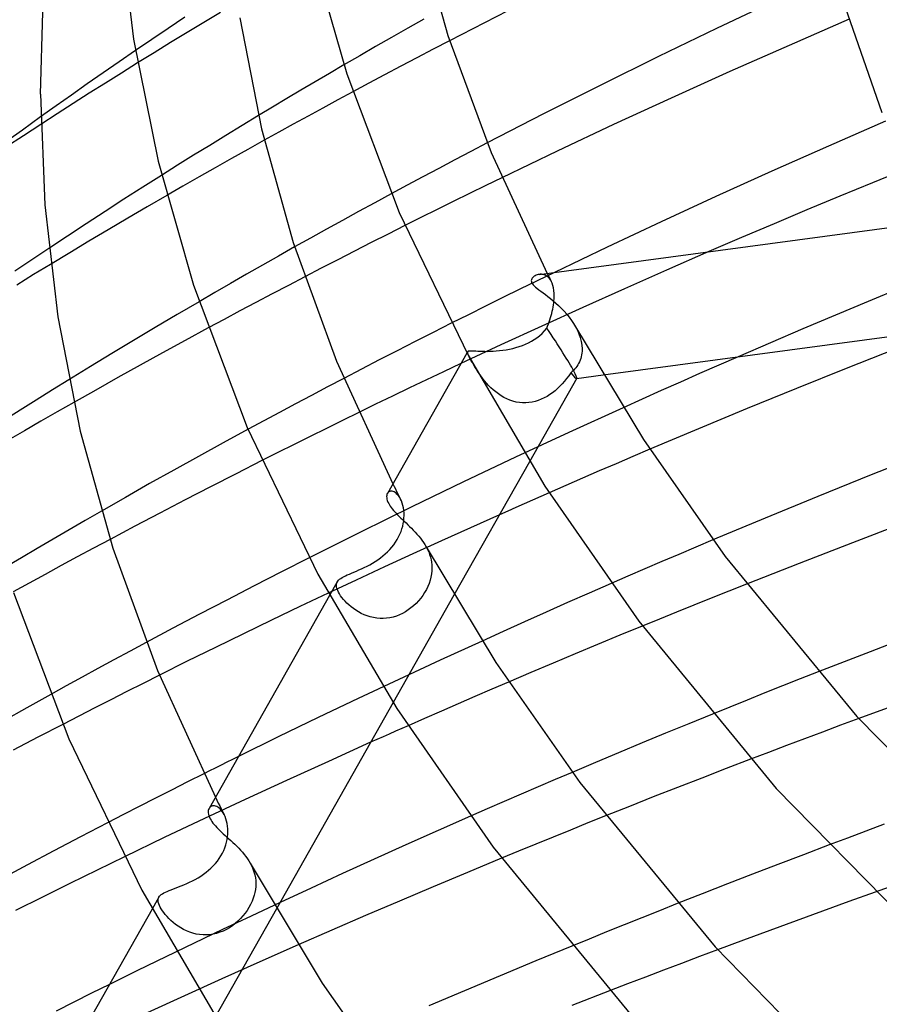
# Model space of a CAD drawing. Header units: millimetres. Extents: x -374 to 374, y -188 to 321.
# Tile 28 of 112: x -219 to -187, y 163 to 199. Entities that reach past the tile are written whole.
import ezdxf

# ---------------------------------------------------------------- set-up
doc = ezdxf.new("R2010")
doc.units = ezdxf.units.MM
doc.layers.add('HIDDEN', color=7, linetype='Continuous')
doc.layers.add('THICK', color=7, linetype='Continuous')

msp = doc.modelspace()

# ---------------------------------------------------------------- linework, layer by layer
at = {"layer": 'HIDDEN'}
for p, q in [((-211.834, 199.609), (-212.453, 199.236)), ((-213.155, 199.425), (-213.768, 199.015)), ((-212.453, 199.236), (-213.07, 198.862)), ((-204.311, 199.354), (-204.907, 199.017)), ((-213.768, 199.015), (-214.377, 198.603)), ((-213.07, 198.862), (-213.683, 198.488)), ((-204.907, 199.017), (-205.501, 198.679)), ((-214.377, 198.603), (-214.981, 198.191)), ((-213.683, 198.488), (-214.295, 198.112)), ((-205.501, 198.679), (-206.093, 198.341)), ((-203.355, 198.557), (-203.961, 198.242)), ((-214.295, 198.112), (-214.903, 197.735)), ((-206.682, 198.001), (-207.269, 197.66)), ((-206.093, 198.341), (-206.682, 198.001)), ((-203.961, 198.242), (-204.564, 197.927)), ((-204.564, 197.927), (-205.164, 197.611)), ((-205.76, 197.296), (-206.351, 196.981)), ((-205.164, 197.611), (-205.76, 197.296)), ((-206.351, 196.981), (-206.939, 196.666)), ((-218.493, 195.735), (-219.165, 195.251)), ((-218.488, 195.458), (-219.131, 195.038)), ((-210.432, 195.784), (-211.035, 195.418)), ((-219.165, 195.251), (-219.825, 194.772)), ((-211.035, 195.418), (-211.636, 195.051)), ((-219.131, 195.038), (-219.778, 194.612)), ((-211.636, 195.051), (-212.235, 194.683)), ((-210.216, 194.874), (-210.823, 194.535)), ((-201.963, 194.773), (-202.565, 194.459)), ((-212.235, 194.683), (-212.831, 194.314)), ((-210.823, 194.535), (-211.427, 194.196)), ((-202.565, 194.459), (-203.162, 194.145)), ((-212.831, 194.314), (-213.424, 193.944)), ((-211.427, 194.196), (-212.029, 193.855)), ((-203.162, 194.145), (-203.756, 193.831)), ((-213.424, 193.944), (-214.015, 193.573)), ((-212.029, 193.855), (-212.628, 193.513)), ((-203.756, 193.831), (-204.346, 193.517)), ((-212.628, 193.513), (-213.226, 193.171)), ((-204.346, 193.517), (-204.932, 193.204)), ((-201.42, 193.484), (-202.021, 193.191)), ((-213.226, 193.171), (-213.822, 192.827)), ((-204.932, 193.204), (-205.513, 192.891)), ((-202.621, 192.897), (-203.22, 192.602)), ((-202.021, 193.191), (-202.621, 192.897)), ((-203.22, 192.602), (-203.818, 192.306)), ((-203.818, 192.306), (-204.415, 192.008)), ((-204.415, 192.008), (-205.01, 191.71)), ((-218.192, 190.867), (-218.82, 190.448)), ((-209.091, 190.92), (-209.686, 190.585)), ((-193.756, 190.747), (-195.324, 190.063)), ((-218.82, 190.448), (-219.445, 190.027)), ((-209.686, 190.585), (-210.28, 190.248)), ((-218.125, 190.277), (-218.752, 189.895)), ((-210.28, 190.248), (-210.871, 189.911)), ((-199.476, 189.981), (-200.115, 189.67)), ((-195.324, 190.063), (-196.88, 189.375)), ((-218.752, 189.895), (-219.377, 189.512)), ((-210.871, 189.911), (-211.46, 189.572)), ((-208.718, 189.813), (-209.323, 189.497)), ((-200.115, 189.67), (-200.753, 189.358)), ((-200.001, 189.909), (-200.044, 189.905)), ((-199.957, 189.908), (-200.001, 189.909)), ((-199.912, 189.903), (-199.957, 189.908)), ((-199.868, 189.893), (-199.912, 189.903)), ((-199.824, 189.877), (-199.868, 189.893)), ((-199.78, 189.855), (-199.824, 189.877)), ((-199.739, 189.826), (-199.78, 189.855)), ((-199.748, 189.944), (-199.722, 189.895)), ((-199.699, 189.792), (-199.739, 189.826)), ((-199.722, 189.895), (-199.697, 189.846)), ((-199.662, 189.751), (-199.699, 189.792)), ((-199.697, 189.846), (-199.672, 189.796)), ((-199.672, 189.796), (-199.646, 189.747)), ((-199.627, 189.703), (-199.662, 189.751)), ((-199.646, 189.747), (-199.621, 189.698)), ((-199.596, 189.649), (-199.627, 189.703)), ((-199.621, 189.698), (-199.596, 189.648)), ((-199.563, 189.577), (-199.596, 189.649)), ((-185.44, 189.903), (-187.865, 188.905)), ((-211.46, 189.572), (-212.047, 189.233)), ((-209.323, 189.497), (-209.924, 189.181)), ((-200.753, 189.358), (-201.391, 189.044)), ((-199.536, 189.495), (-199.563, 189.577)), ((-199.514, 189.405), (-199.536, 189.495)), ((-199.499, 189.305), (-199.514, 189.405)), ((-199.49, 189.197), (-199.499, 189.305)), ((-196.88, 189.375), (-198.422, 188.683)), ((-212.047, 189.233), (-212.631, 188.893)), ((-209.924, 189.181), (-210.522, 188.865)), ((-201.391, 189.044), (-202.026, 188.729)), ((-199.504, 188.849), (-199.497, 188.924)), ((-199.497, 188.924), (-199.491, 188.996)), ((-199.491, 189.011), (-199.49, 189.025)), ((-199.491, 188.996), (-199.491, 189.011)), ((-199.488, 189.082), (-199.49, 189.197)), ((-199.49, 189.025), (-199.489, 189.039)), ((-199.489, 189.068), (-199.488, 189.082)), ((-199.489, 189.054), (-199.489, 189.068)), ((-199.489, 189.039), (-199.489, 189.054)), ((-187.865, 188.905), (-190.277, 187.888)), ((-211.115, 188.55), (-211.705, 188.234)), ((-210.522, 188.865), (-211.115, 188.55)), ((-202.026, 188.729), (-202.661, 188.413)), ((-198.422, 188.683), (-199.948, 187.989)), ((-199.576, 188.462), (-199.558, 188.541)), ((-199.558, 188.541), (-199.541, 188.619)), ((-199.541, 188.619), (-199.526, 188.696)), ((-199.526, 188.696), (-199.514, 188.773)), ((-199.514, 188.773), (-199.504, 188.849)), ((-211.705, 188.234), (-212.29, 187.92)), ((-202.661, 188.413), (-203.293, 188.096)), ((-199.698, 188.07), (-199.67, 188.147)), ((-199.67, 188.147), (-199.644, 188.226)), ((-199.644, 188.226), (-199.619, 188.305)), ((-199.619, 188.305), (-199.597, 188.383)), ((-199.597, 188.383), (-199.576, 188.462)), ((-199.948, 187.989), (-201.456, 187.295)), ((-199.931, 187.719), (-199.842, 187.812)), ((-199.842, 187.812), (-199.757, 187.916)), ((-199.757, 187.916), (-199.727, 187.992)), ((-199.727, 187.992), (-199.698, 188.07)), ((-198.696, 187.969), (-198.627, 187.835)), ((-198.627, 187.835), (-198.569, 187.7)), ((-190.277, 187.888), (-192.673, 186.857)), ((-200.436, 187.373), (-200.327, 187.43)), ((-200.327, 187.43), (-200.223, 187.492)), ((-200.223, 187.492), (-200.123, 187.559)), ((-200.123, 187.559), (-200.026, 187.635)), ((-200.026, 187.635), (-199.931, 187.719)), ((-198.569, 187.7), (-198.521, 187.563)), ((-198.521, 187.563), (-198.486, 187.426)), ((-198.486, 187.426), (-198.463, 187.288)), ((-201.456, 187.295), (-202.942, 186.6)), ((-202.687, 187.05), (-202.719, 186.994)), ((-202.693, 187.033), (-202.686, 187.052)), ((-202.686, 187.052), (-202.673, 187.064)), ((-202.673, 187.064), (-202.653, 187.073)), ((-202.653, 187.073), (-202.627, 187.077)), ((-202.627, 187.077), (-202.594, 187.079)), ((-202.594, 187.079), (-202.554, 187.079)), ((-202.554, 187.079), (-202.506, 187.077)), ((-202.506, 187.077), (-202.45, 187.074)), ((-202.45, 187.074), (-202.387, 187.07)), ((-202.387, 187.07), (-202.315, 187.065)), ((-202.315, 187.065), (-202.237, 187.061)), ((-202.237, 187.061), (-202.151, 187.058)), ((-202.151, 187.058), (-202.058, 187.056)), ((-202.058, 187.056), (-201.958, 187.055)), ((-201.958, 187.055), (-201.852, 187.058)), ((-201.852, 187.058), (-201.741, 187.062)), ((-201.741, 187.062), (-201.627, 187.07)), ((-201.627, 187.07), (-201.509, 187.082)), ((-201.509, 187.082), (-201.388, 187.097)), ((-201.388, 187.097), (-201.266, 187.116)), ((-201.266, 187.116), (-201.144, 187.139)), ((-201.144, 187.139), (-201.022, 187.166)), ((-201.022, 187.166), (-200.901, 187.198)), ((-200.901, 187.198), (-200.781, 187.235)), ((-200.781, 187.235), (-200.663, 187.276)), ((-200.663, 187.276), (-200.548, 187.322)), ((-200.548, 187.322), (-200.436, 187.373)), ((-198.463, 187.288), (-198.454, 187.152)), ((-198.456, 187.064), (-198.462, 186.994)), ((-198.455, 187.079), (-198.456, 187.064)), ((-198.454, 187.108), (-198.455, 187.094)), ((-198.455, 187.094), (-198.455, 187.079)), ((-198.454, 187.152), (-198.454, 187.138)), ((-198.454, 187.138), (-198.454, 187.123)), ((-198.454, 187.123), (-198.454, 187.108)), ((-202.692, 187.008), (-202.693, 187.033)), ((-202.684, 186.976), (-202.692, 187.008)), ((-202.669, 186.936), (-202.684, 186.976)), ((-202.648, 186.888), (-202.669, 186.936)), ((-202.62, 186.832), (-202.648, 186.888)), ((-202.586, 186.767), (-202.62, 186.832)), ((-202.552, 186.705), (-202.586, 186.767)), ((-202.514, 186.637), (-202.552, 186.705)), ((-198.526, 186.728), (-198.552, 186.667)), ((-198.504, 186.792), (-198.526, 186.728)), ((-198.486, 186.858), (-198.504, 186.792)), ((-198.472, 186.925), (-198.486, 186.858)), ((-198.462, 186.994), (-198.472, 186.925)), ((-202.472, 186.564), (-202.514, 186.637)), ((-202.426, 186.487), (-202.472, 186.564)), ((-202.376, 186.406), (-202.426, 186.487)), ((-202.322, 186.321), (-202.376, 186.406)), ((-202.264, 186.235), (-202.322, 186.321)), ((-198.775, 186.349), (-198.822, 186.304)), ((-198.73, 186.396), (-198.775, 186.349)), ((-198.688, 186.445), (-198.73, 186.396)), ((-198.65, 186.497), (-198.688, 186.445)), ((-198.614, 186.551), (-198.65, 186.497)), ((-198.581, 186.608), (-198.614, 186.551)), ((-198.552, 186.667), (-198.581, 186.608)), ((-217.443, 186.005), (-218.049, 185.629)), ((-207.272, 186.055), (-207.873, 185.74)), ((-202.202, 186.147), (-202.264, 186.235)), ((-202.136, 186.058), (-202.202, 186.147)), ((-202.066, 185.969), (-202.136, 186.058)), ((-201.991, 185.881), (-202.066, 185.969)), ((-198.652, 186.059), (-200.4, 182.97)), ((-199.026, 186.045), (-199.106, 185.946)), ((-198.947, 186.151), (-199.026, 186.045)), ((-198.871, 186.262), (-198.947, 186.151)), ((-198.822, 186.304), (-198.871, 186.262)), ((-198.658, 186.055), (-197.673, 186.187)), ((-218.049, 185.629), (-218.653, 185.253)), ((-207.873, 185.74), (-208.47, 185.425)), ((-201.913, 185.794), (-201.991, 185.881)), ((-201.829, 185.71), (-201.913, 185.794)), ((-201.742, 185.628), (-201.829, 185.71)), ((-201.649, 185.55), (-201.742, 185.628)), ((-199.453, 185.598), (-199.549, 185.523)), ((-199.361, 185.679), (-199.453, 185.598)), ((-199.273, 185.764), (-199.361, 185.679)), ((-199.188, 185.853), (-199.273, 185.764)), ((-199.106, 185.946), (-199.188, 185.853)), ((-218.653, 185.253), (-219.255, 184.875)), ((-208.47, 185.425), (-209.063, 185.111)), ((-201.552, 185.477), (-201.649, 185.55)), ((-201.451, 185.409), (-201.552, 185.477)), ((-201.346, 185.348), (-201.451, 185.409)), ((-201.238, 185.293), (-201.346, 185.348)), ((-201.126, 185.247), (-201.238, 185.293)), ((-201.011, 185.208), (-201.126, 185.247)), ((-200.073, 185.236), (-200.186, 185.201)), ((-199.963, 185.279), (-200.073, 185.236)), ((-199.855, 185.33), (-199.963, 185.279)), ((-199.75, 185.388), (-199.855, 185.33)), ((-199.648, 185.452), (-199.75, 185.388)), ((-199.549, 185.523), (-199.648, 185.452)), ((-219.255, 184.875), (-219.853, 184.497)), ((-217.268, 185.162), (-217.877, 184.814)), ((-209.063, 185.111), (-209.652, 184.796)), ((-200.894, 185.179), (-201.011, 185.208)), ((-200.775, 185.159), (-200.894, 185.179)), ((-200.657, 185.148), (-200.775, 185.159)), ((-200.538, 185.148), (-200.657, 185.148)), ((-200.42, 185.156), (-200.538, 185.148)), ((-200.302, 185.174), (-200.42, 185.156)), ((-200.186, 185.201), (-200.302, 185.174)), ((-196.932, 184.967), (-198.94, 184.051)), ((-217.877, 184.814), (-218.485, 184.465)), ((-209.652, 184.796), (-210.237, 184.482)), ((-207.319, 184.495), (-207.918, 184.2)), ((-206.719, 184.789), (-207.319, 184.495)), ((-218.485, 184.465), (-219.09, 184.116)), ((-210.237, 184.482), (-210.817, 184.169)), ((-207.918, 184.2), (-208.517, 183.904)), ((-219.09, 184.116), (-219.693, 183.765)), ((-208.517, 183.904), (-209.114, 183.606)), ((-198.94, 184.051), (-200.913, 183.134)), ((-209.114, 183.606), (-209.709, 183.308)), ((-195.948, 183.429), (-196.572, 183.163)), ((-209.709, 183.308), (-210.303, 183.009)), ((-200.913, 183.134), (-202.846, 182.218)), ((-196.572, 183.163), (-197.195, 182.896)), ((-197.195, 182.896), (-197.817, 182.628)), ((-198.437, 182.359), (-199.056, 182.09)), ((-197.817, 182.628), (-198.437, 182.359)), ((-205.46, 182.149), (-205.412, 182.055)), ((-205.412, 182.055), (-205.364, 181.961)), ((-205.364, 181.961), (-205.317, 181.868)), ((-202.846, 182.218), (-204.757, 181.296)), ((-199.056, 182.09), (-199.673, 181.82)), ((-205.644, 181.819), (-205.661, 181.794)), ((-205.624, 181.84), (-205.644, 181.819)), ((-205.6, 181.856), (-205.624, 181.84)), ((-205.574, 181.868), (-205.6, 181.856)), ((-205.546, 181.875), (-205.574, 181.868)), ((-205.515, 181.877), (-205.546, 181.875)), ((-205.482, 181.874), (-205.515, 181.877)), ((-205.448, 181.865), (-205.482, 181.874)), ((-205.413, 181.85), (-205.448, 181.865)), ((-205.377, 181.83), (-205.413, 181.85)), ((-205.34, 181.803), (-205.377, 181.83)), ((-205.304, 181.771), (-205.34, 181.803)), ((-205.317, 181.868), (-205.269, 181.774)), ((-205.269, 181.733), (-205.304, 181.771)), ((-205.269, 181.774), (-205.221, 181.681)), ((-205.235, 181.689), (-205.269, 181.733)), ((-205.202, 181.64), (-205.235, 181.689)), ((-205.221, 181.681), (-205.173, 181.587)), ((-205.172, 181.586), (-205.202, 181.64)), ((-205.139, 181.514), (-205.172, 181.586)), ((-204.757, 181.296), (-206.66, 180.36)), ((-205.109, 181.435), (-205.139, 181.514)), ((-205.085, 181.352), (-205.109, 181.435)), ((-205.066, 181.263), (-205.085, 181.352)), ((-205.052, 181.17), (-205.066, 181.263)), ((-216.243, 181.14), (-216.84, 180.796)), ((-205.055, 180.784), (-205.046, 180.881)), ((-205.044, 181.074), (-205.052, 181.17)), ((-205.046, 180.881), (-205.042, 180.975)), ((-205.042, 180.975), (-205.044, 181.074)), ((-201.51, 181.007), (-202.587, 180.524)), ((-216.84, 180.796), (-217.435, 180.451)), ((-205.154, 180.383), (-205.12, 180.485)), ((-205.12, 180.485), (-205.092, 180.586)), ((-205.092, 180.586), (-205.07, 180.685)), ((-205.07, 180.685), (-205.055, 180.784)), ((-202.587, 180.524), (-203.657, 180.04)), ((-217.435, 180.451), (-218.028, 180.105)), ((-206.66, 180.36), (-208.55, 179.413)), ((-205.297, 180.084), (-205.243, 180.182)), ((-205.243, 180.182), (-205.195, 180.282)), ((-205.195, 180.282), (-205.154, 180.383)), ((-218.619, 179.758), (-219.207, 179.41)), ((-218.028, 180.105), (-218.619, 179.758)), ((-216.534, 179.768), (-217.138, 179.444)), ((-215.925, 180.093), (-216.534, 179.768)), ((-205.569, 179.719), (-205.493, 179.806)), ((-205.493, 179.806), (-205.422, 179.895)), ((-205.422, 179.895), (-205.357, 179.988)), ((-205.357, 179.988), (-205.297, 180.084)), ((-203.657, 180.04), (-204.719, 179.556)), ((-204.221, 179.812), (-204.173, 179.719)), ((-194.245, 179.806), (-194.875, 179.538)), ((-193.614, 180.073), (-194.245, 179.806)), ((-219.207, 179.41), (-219.793, 179.061)), ((-217.138, 179.444), (-217.737, 179.12)), ((-206.013, 179.34), (-205.917, 179.408)), ((-205.917, 179.408), (-205.825, 179.48)), ((-205.825, 179.48), (-205.736, 179.556)), ((-204.719, 179.556), (-205.771, 179.071)), ((-205.736, 179.556), (-205.651, 179.636)), ((-205.651, 179.636), (-205.569, 179.719)), ((-204.173, 179.719), (-204.131, 179.626)), ((-204.131, 179.626), (-204.095, 179.531)), ((-204.095, 179.531), (-204.065, 179.436)), ((-204.065, 179.436), (-204.042, 179.34)), ((-194.875, 179.538), (-195.503, 179.269)), ((-217.737, 179.12), (-218.331, 178.797)), ((-205.771, 179.071), (-206.814, 178.586)), ((-206.613, 179.005), (-206.513, 179.052)), ((-206.513, 179.052), (-206.412, 179.102)), ((-206.412, 179.102), (-206.311, 179.156)), ((-206.311, 179.156), (-206.211, 179.214)), ((-206.211, 179.214), (-206.111, 179.275)), ((-206.111, 179.275), (-206.013, 179.34)), ((-204.042, 179.34), (-204.025, 179.243)), ((-204.025, 179.243), (-204.014, 179.146)), ((-204.014, 179.146), (-204.01, 179.049)), ((-204.01, 179.049), (-204.013, 178.931)), ((-195.503, 179.269), (-196.131, 178.999)), ((-218.331, 178.797), (-218.92, 178.474)), ((-207.385, 178.647), (-207.335, 178.679)), ((-207.335, 178.679), (-207.278, 178.71)), ((-207.278, 178.71), (-207.214, 178.742)), ((-207.214, 178.742), (-207.144, 178.774)), ((-207.144, 178.774), (-207.067, 178.808)), ((-207.067, 178.808), (-206.985, 178.843)), ((-206.985, 178.843), (-206.898, 178.88)), ((-206.898, 178.88), (-206.807, 178.918)), ((-206.807, 178.918), (-206.711, 178.96)), ((-206.711, 178.96), (-206.613, 179.005)), ((-204.047, 178.696), (-204.077, 178.579)), ((-204.025, 178.813), (-204.047, 178.696)), ((-204.013, 178.931), (-204.025, 178.813)), ((-196.757, 178.728), (-197.382, 178.456)), ((-196.131, 178.999), (-196.757, 178.728)), ((-218.92, 178.474), (-219.504, 178.153)), ((-206.814, 178.586), (-207.846, 178.101)), ((-207.514, 178.518), (-207.798, 178.015)), ((-207.546, 178.369), (-207.545, 178.42)), ((-207.538, 178.316), (-207.546, 178.369)), ((-207.545, 178.42), (-207.536, 178.467)), ((-207.522, 178.259), (-207.538, 178.316)), ((-207.536, 178.467), (-207.518, 178.511)), ((-207.518, 178.511), (-207.495, 178.547)), ((-207.495, 178.547), (-207.465, 178.581)), ((-207.465, 178.581), (-207.429, 178.615)), ((-207.429, 178.615), (-207.385, 178.647)), ((-204.162, 178.348), (-204.217, 178.236)), ((-204.116, 178.463), (-204.162, 178.348)), ((-204.077, 178.579), (-204.116, 178.463)), ((-192.373, 178.438), (-193.023, 178.179)), ((-207.499, 178.2), (-207.522, 178.259)), ((-207.468, 178.137), (-207.499, 178.2)), ((-207.432, 178.073), (-207.468, 178.137)), ((-207.389, 178.008), (-207.432, 178.073)), ((-207.339, 177.941), (-207.389, 178.008)), ((-207.284, 177.872), (-207.339, 177.941)), ((-203.196, 178.026), (-205.447, 174.047)), ((-204.35, 178.017), (-204.427, 177.913)), ((-204.28, 178.125), (-204.35, 178.017)), ((-204.217, 178.236), (-204.28, 178.125)), ((-193.023, 178.179), (-193.67, 177.92)), ((-207.222, 177.802), (-207.284, 177.872)), ((-207.154, 177.733), (-207.222, 177.802)), ((-207.08, 177.663), (-207.154, 177.733)), ((-207, 177.595), (-207.08, 177.663)), ((-206.915, 177.529), (-207, 177.595)), ((-204.69, 177.634), (-204.786, 177.554)), ((-204.597, 177.721), (-204.69, 177.634)), ((-204.51, 177.814), (-204.597, 177.721)), ((-204.427, 177.913), (-204.51, 177.814)), ((-194.313, 177.662), (-194.954, 177.402)), ((-193.67, 177.92), (-194.313, 177.662)), ((-206.823, 177.466), (-206.915, 177.529)), ((-206.726, 177.406), (-206.823, 177.466)), ((-206.624, 177.35), (-206.726, 177.406)), ((-206.518, 177.301), (-206.624, 177.35)), ((-206.408, 177.258), (-206.518, 177.301)), ((-206.293, 177.222), (-206.408, 177.258)), ((-206.175, 177.194), (-206.293, 177.222)), ((-205.444, 177.218), (-205.565, 177.191)), ((-205.326, 177.255), (-205.444, 177.218)), ((-205.21, 177.3), (-205.326, 177.255)), ((-205.099, 177.352), (-205.21, 177.3)), ((-204.991, 177.412), (-205.099, 177.352)), ((-204.887, 177.48), (-204.991, 177.412)), ((-204.786, 177.554), (-204.887, 177.48)), ((-194.954, 177.402), (-195.592, 177.143)), ((-206.054, 177.175), (-206.175, 177.194)), ((-205.932, 177.165), (-206.054, 177.175)), ((-205.81, 177.164), (-205.932, 177.165)), ((-205.687, 177.173), (-205.81, 177.164)), ((-205.565, 177.191), (-205.687, 177.173)), ((-195.592, 177.143), (-196.226, 176.884)), ((-214.583, 176.275), (-215.185, 175.952)), ((-202.157, 176.329), (-203.706, 175.619)), ((-215.185, 175.952), (-215.782, 175.63)), ((-215.782, 175.63), (-216.374, 175.308)), ((-203.706, 175.619), (-205.234, 174.909)), ((-216.374, 175.308), (-216.961, 174.987)), ((-214.098, 175.062), (-214.699, 174.76)), ((-189.719, 175.184), (-190.379, 174.925)), ((-217.543, 174.666), (-218.121, 174.346)), ((-216.961, 174.987), (-217.543, 174.666)), ((-214.699, 174.76), (-215.298, 174.458)), ((-205.234, 174.909), (-206.739, 174.2)), ((-201.173, 174.811), (-201.797, 174.543)), ((-191.036, 174.665), (-191.689, 174.404)), ((-190.379, 174.925), (-191.036, 174.665)), ((-215.298, 174.458), (-215.895, 174.155)), ((-201.797, 174.543), (-202.42, 174.274)), ((-191.689, 174.404), (-192.34, 174.144)), ((-215.895, 174.155), (-216.49, 173.852)), ((-206.739, 174.2), (-208.222, 173.491)), ((-203.041, 174.005), (-203.661, 173.734)), ((-202.42, 174.274), (-203.041, 174.005)), ((-192.34, 174.144), (-192.988, 173.883)), ((-216.49, 173.852), (-217.083, 173.547)), ((-203.661, 173.734), (-204.28, 173.463)), ((-192.988, 173.883), (-193.632, 173.622)), ((-217.083, 173.547), (-217.673, 173.243)), ((-208.222, 173.491), (-209.699, 172.775)), ((-204.28, 173.463), (-204.896, 173.192)), ((-188.886, 173.21), (-189.556, 172.959)), ((-188.215, 173.459), (-188.886, 173.21)), ((-189.556, 172.959), (-190.224, 172.708)), ((-209.699, 172.775), (-211.173, 172.05)), ((-206.279, 172.577), (-207.844, 171.873)), ((-190.224, 172.708), (-190.89, 172.457)), ((-191.555, 172.204), (-192.218, 171.951)), ((-190.89, 172.457), (-191.555, 172.204)), ((-207.844, 171.873), (-209.394, 171.166)), ((-212.456, 171.411), (-213.055, 171.11)), ((-198.822, 171.465), (-199.453, 171.196)), ((-213.055, 171.11), (-213.652, 170.808)), ((-209.394, 171.166), (-210.924, 170.459)), ((-199.453, 171.196), (-200.083, 170.926)), ((-213.652, 170.808), (-214.247, 170.506)), ((-200.711, 170.655), (-201.339, 170.383)), ((-200.083, 170.926), (-200.711, 170.655)), ((-214.247, 170.506), (-214.84, 170.203)), ((-210.924, 170.459), (-212.432, 169.752)), ((-212.026, 170.541), (-211.972, 170.435)), ((-211.972, 170.435), (-211.918, 170.328)), ((-211.918, 170.328), (-211.864, 170.222)), ((-201.339, 170.383), (-201.964, 170.111)), ((-214.84, 170.203), (-215.43, 169.899)), ((-212.24, 170.157), (-212.259, 170.13)), ((-212.217, 170.181), (-212.24, 170.157)), ((-212.191, 170.2), (-212.217, 170.181)), ((-212.161, 170.214), (-212.191, 170.2)), ((-212.128, 170.223), (-212.161, 170.214)), ((-212.092, 170.226), (-212.128, 170.223)), ((-212.055, 170.222), (-212.092, 170.226)), ((-212.015, 170.213), (-212.055, 170.222)), ((-211.975, 170.197), (-212.015, 170.213)), ((-211.933, 170.175), (-211.975, 170.197)), ((-211.892, 170.146), (-211.933, 170.175)), ((-211.85, 170.11), (-211.892, 170.146)), ((-211.864, 170.222), (-211.81, 170.116)), ((-211.81, 170.067), (-211.85, 170.11)), ((-211.81, 170.116), (-211.756, 170.01)), ((-211.771, 170.018), (-211.81, 170.067)), ((-211.734, 169.963), (-211.771, 170.018)), ((-211.756, 170.01), (-211.701, 169.904)), ((-211.7, 169.903), (-211.734, 169.963)), ((-201.964, 170.111), (-202.588, 169.838)), ((-215.43, 169.899), (-216.018, 169.596)), ((-212.432, 169.752), (-213.918, 169.047)), ((-211.666, 169.828), (-211.7, 169.903)), ((-211.635, 169.747), (-211.666, 169.828)), ((-211.61, 169.661), (-211.635, 169.747)), ((-211.59, 169.571), (-211.61, 169.661)), ((-211.575, 169.476), (-211.59, 169.571)), ((-198.237, 169.59), (-198.883, 169.329)), ((-197.587, 169.85), (-198.237, 169.59)), ((-211.576, 169.083), (-211.567, 169.182)), ((-211.566, 169.379), (-211.575, 169.476)), ((-211.567, 169.182), (-211.563, 169.279)), ((-211.563, 169.279), (-211.566, 169.379)), ((-198.883, 169.329), (-199.526, 169.068)), ((-187.953, 169.288), (-188.634, 169.033)), ((-187.271, 169.543), (-187.953, 169.288)), ((-213.918, 169.047), (-215.391, 168.337)), ((-211.64, 168.778), (-211.612, 168.881)), ((-211.612, 168.881), (-211.591, 168.983)), ((-211.591, 168.983), (-211.576, 169.083)), ((-199.526, 169.068), (-200.166, 168.808)), ((-188.634, 169.033), (-189.313, 168.777)), ((-211.822, 168.37), (-211.767, 168.47)), ((-211.767, 168.47), (-211.718, 168.572)), ((-211.718, 168.572), (-211.675, 168.675)), ((-211.675, 168.675), (-211.64, 168.778)), ((-200.803, 168.547), (-201.437, 168.285)), ((-200.166, 168.808), (-200.803, 168.547)), ((-212.104, 168.003), (-212.025, 168.09)), ((-212.025, 168.09), (-211.952, 168.18)), ((-211.952, 168.18), (-211.884, 168.274)), ((-211.884, 168.274), (-211.822, 168.37)), ((-210.733, 168.097), (-210.679, 167.993)), ((-212.464, 167.693), (-212.368, 167.765)), ((-212.368, 167.765), (-212.276, 167.84)), ((-212.276, 167.84), (-212.188, 167.919)), ((-212.188, 167.919), (-212.104, 168.003)), ((-210.679, 167.993), (-210.634, 167.888)), ((-210.634, 167.888), (-210.596, 167.781)), ((-210.596, 167.781), (-210.567, 167.674)), ((-213.083, 167.346), (-212.978, 167.394)), ((-212.978, 167.394), (-212.873, 167.446)), ((-212.873, 167.446), (-212.769, 167.502)), ((-212.769, 167.502), (-212.665, 167.562)), ((-212.665, 167.562), (-212.563, 167.626)), ((-212.563, 167.626), (-212.464, 167.693)), ((-210.567, 167.674), (-210.546, 167.565)), ((-210.546, 167.565), (-210.533, 167.456)), ((-210.533, 167.456), (-210.529, 167.347)), ((-213.986, 166.969), (-213.935, 166.999)), ((-213.935, 166.999), (-213.876, 167.027)), ((-213.876, 167.027), (-213.81, 167.057)), ((-213.81, 167.057), (-213.737, 167.086)), ((-213.737, 167.086), (-213.658, 167.117)), ((-213.658, 167.117), (-213.573, 167.149)), ((-213.573, 167.149), (-213.482, 167.183)), ((-213.482, 167.183), (-213.388, 167.22)), ((-213.388, 167.22), (-213.289, 167.259)), ((-213.289, 167.259), (-213.187, 167.301)), ((-213.187, 167.301), (-213.083, 167.346)), ((-210.562, 167.022), (-210.59, 166.912)), ((-210.543, 167.131), (-210.562, 167.022)), ((-210.532, 167.24), (-210.543, 167.131)), ((-210.529, 167.347), (-210.532, 167.24)), ((-186.92, 167.274), (-187.606, 167.029)), ((-214.117, 166.845), (-214.367, 166.403)), ((-214.146, 166.753), (-214.137, 166.798)), ((-214.146, 166.704), (-214.146, 166.753)), ((-214.138, 166.652), (-214.146, 166.704)), ((-214.122, 166.596), (-214.138, 166.652)), ((-214.137, 166.798), (-214.12, 166.84)), ((-214.12, 166.84), (-214.097, 166.875)), ((-214.097, 166.875), (-214.068, 166.907)), ((-214.068, 166.907), (-214.031, 166.939)), ((-214.031, 166.939), (-213.986, 166.969)), ((-210.669, 166.689), (-210.721, 166.577)), ((-209.633, 166.648), (-210.704, 166.145)), ((-210.625, 166.801), (-210.669, 166.689)), ((-210.59, 166.912), (-210.625, 166.801)), ((-214.098, 166.536), (-214.122, 166.596)), ((-214.067, 166.472), (-214.098, 166.536)), ((-214.029, 166.407), (-214.067, 166.472)), ((-213.985, 166.34), (-214.029, 166.407)), ((-213.935, 166.27), (-213.985, 166.34)), ((-213.878, 166.198), (-213.935, 166.27)), ((-209.767, 166.41), (-212.022, 162.425)), ((-210.849, 166.355), (-210.924, 166.249)), ((-210.781, 166.465), (-210.849, 166.355)), ((-210.721, 166.577), (-210.781, 166.465)), ((-195.588, 166.341), (-196.244, 166.079)), ((-194.93, 166.603), (-195.588, 166.341)), ((-213.814, 166.125), (-213.878, 166.198)), ((-213.745, 166.052), (-213.814, 166.125)), ((-213.669, 165.978), (-213.745, 166.052)), ((-213.587, 165.906), (-213.669, 165.978)), ((-213.499, 165.836), (-213.587, 165.906)), ((-210.704, 166.145), (-211.763, 165.643)), ((-211.189, 165.955), (-211.29, 165.867)), ((-211.095, 166.048), (-211.189, 165.955)), ((-211.006, 166.146), (-211.095, 166.048)), ((-210.924, 166.249), (-211.006, 166.146)), ((-196.244, 166.079), (-196.897, 165.817)), ((-213.405, 165.768), (-213.499, 165.836)), ((-213.306, 165.705), (-213.405, 165.768)), ((-213.201, 165.646), (-213.306, 165.705)), ((-213.09, 165.592), (-213.201, 165.646)), ((-212.975, 165.546), (-213.09, 165.592)), ((-212.856, 165.507), (-212.975, 165.546)), ((-211.763, 165.643), (-212.811, 165.141)), ((-211.855, 165.542), (-211.978, 165.503)), ((-211.735, 165.59), (-211.855, 165.542)), ((-211.618, 165.647), (-211.735, 165.59)), ((-211.505, 165.713), (-211.618, 165.647)), ((-211.395, 165.786), (-211.505, 165.713)), ((-211.29, 165.867), (-211.395, 165.786)), ((-197.546, 165.555), (-198.193, 165.293)), ((-196.897, 165.817), (-197.546, 165.555)), ((-212.735, 165.478), (-212.856, 165.507)), ((-212.61, 165.457), (-212.735, 165.478)), ((-212.483, 165.446), (-212.61, 165.457)), ((-212.355, 165.445), (-212.483, 165.446)), ((-212.228, 165.454), (-212.355, 165.445)), ((-212.102, 165.474), (-212.228, 165.454)), ((-211.978, 165.503), (-212.102, 165.474)), ((-198.193, 165.293), (-198.836, 165.03)), ((-212.811, 165.141), (-213.859, 164.635)), ((-208.96, 165.074), (-210.376, 164.447)), ((-193.439, 164.896), (-194.109, 164.645)), ((-213.859, 164.635), (-214.904, 164.125)), ((-210.376, 164.447), (-211.781, 163.818)), ((-194.109, 164.645), (-194.778, 164.393)), ((-214.904, 164.125), (-215.947, 163.611)), ((-195.445, 164.14), (-196.11, 163.886)), ((-194.778, 164.393), (-195.445, 164.14)), ((-211.781, 163.818), (-213.173, 163.187)), ((-196.11, 163.886), (-196.773, 163.632)), ((-196.773, 163.632), (-197.434, 163.378)), ((-213.173, 163.187), (-214.551, 162.554))]:
    msp.add_line(p, q, dxfattribs=at)
for start_param, end_param in [(-2.631495, -1.603962), (-3.113289, -2.631495), (2.624157, 3.112529), (3.112529, 3.169897)]:
    msp.add_ellipse((-199.905, 187.905), major_axis=(-1.251, 1.849), ratio=0.057622, start_param=start_param, end_param=end_param, dxfattribs=at)
at = {"layer": 'THICK'}
for p, q in [((-215.576, 203.027), (-215.05, 198.613)), ((-204.581, 202.881), (-203.419, 198.754)), ((-208.437, 201.806), (-207.161, 197.326)), ((-191.309, 200.034), (-193.484, 199.005)), ((-187.342, 195.892), (-188.717, 199.828)), ((-218.5, 196.58), (-218.414, 199.61)), ((-201.198, 199.663), (-203.355, 198.557)), ((-211.126, 199.407), (-210.318, 195.294)), ((-188.569, 199.353), (-190.79, 198.387)), ((-203.419, 198.754), (-201.82, 194.423)), ((-193.484, 199.005), (-195.63, 197.968)), ((-215.05, 198.613), (-214.145, 194.1)), ((-190.79, 198.387), (-192.988, 197.413)), ((-214.981, 198.191), (-215.581, 197.78)), ((-215.581, 197.78), (-216.176, 197.368)), ((-214.903, 197.735), (-215.502, 197.362)), ((-207.269, 197.66), (-207.801, 197.349)), ((-195.63, 197.968), (-197.764, 196.914)), ((-216.176, 197.368), (-216.765, 196.958)), ((-215.502, 197.362), (-216.098, 196.988)), ((-207.801, 197.349), (-208.331, 197.038)), ((-207.161, 197.326), (-205.223, 192.201)), ((-192.988, 197.413), (-195.155, 196.433)), ((-216.765, 196.958), (-217.348, 196.548)), ((-216.098, 196.988), (-216.691, 196.613)), ((-208.331, 197.038), (-208.859, 196.726)), ((-197.764, 196.914), (-199.879, 195.847)), ((-218.5, 196.58), (-218.341, 192.477)), ((-217.348, 196.548), (-217.924, 196.141)), ((-216.691, 196.613), (-217.284, 196.235)), ((-208.859, 196.726), (-209.385, 196.413)), ((-206.939, 196.666), (-207.496, 196.366)), ((-217.284, 196.235), (-217.884, 195.85)), ((-209.385, 196.413), (-209.909, 196.099)), ((-207.496, 196.366), (-208.049, 196.066)), ((-195.155, 196.433), (-197.285, 195.45)), ((-217.924, 196.141), (-218.493, 195.735)), ((-217.884, 195.85), (-218.488, 195.458)), ((-209.909, 196.099), (-210.432, 195.784)), ((-208.049, 196.066), (-208.597, 195.767)), ((-199.879, 195.847), (-201.963, 194.773)), ((-209.141, 195.469), (-209.68, 195.172)), ((-208.597, 195.767), (-209.141, 195.469)), ((-197.285, 195.45), (-199.371, 194.468)), ((-187.218, 195.579), (-189.337, 194.657)), ((-210.318, 195.294), (-209.146, 191.091)), ((-209.68, 195.172), (-210.216, 194.874)), ((-201.82, 194.423), (-199.748, 189.944)), ((-199.371, 194.468), (-201.42, 193.484)), ((-189.337, 194.657), (-191.432, 193.727)), ((-214.145, 194.1), (-212.835, 189.5)), ((-191.432, 193.727), (-193.499, 192.792)), ((-186.476, 193.8), (-187.702, 193.3)), ((-214.015, 193.573), (-214.712, 193.131)), ((-187.702, 193.3), (-188.918, 192.799)), ((-214.712, 193.131), (-215.409, 192.686)), ((-205.513, 192.891), (-206.122, 192.561)), ((-215.409, 192.686), (-216.106, 192.236)), ((-213.822, 192.827), (-214.547, 192.406)), ((-206.122, 192.561), (-206.725, 192.232)), ((-193.499, 192.792), (-195.53, 191.855)), ((-188.918, 192.799), (-190.132, 192.292)), ((-218.341, 192.477), (-217.858, 188.335)), ((-216.106, 192.236), (-216.803, 191.783)), ((-214.547, 192.406), (-215.269, 191.983)), ((-206.725, 192.232), (-207.321, 191.905)), ((-205.223, 192.201), (-202.675, 186.912)), ((-190.132, 192.292), (-191.343, 191.781)), ((-215.269, 191.983), (-215.988, 191.559)), ((-207.321, 191.905), (-207.913, 191.577)), ((-200.038, 189.906), (-183.96, 192.06)), ((-195.53, 191.855), (-197.521, 190.919)), ((-216.803, 191.783), (-217.498, 191.326)), ((-215.988, 191.559), (-216.704, 191.133)), ((-207.913, 191.577), (-208.503, 191.249)), ((-205.01, 191.71), (-205.634, 191.395)), ((-191.343, 191.781), (-192.552, 191.266)), ((-217.498, 191.326), (-218.192, 190.867)), ((-216.704, 191.133), (-217.416, 190.706)), ((-209.146, 191.091), (-207.54, 186.697)), ((-208.503, 191.249), (-209.091, 190.92)), ((-206.256, 191.08), (-206.876, 190.764)), ((-205.634, 191.395), (-206.256, 191.08)), ((-192.552, 191.266), (-193.756, 190.747)), ((-217.416, 190.706), (-218.125, 190.277)), ((-206.876, 190.764), (-207.493, 190.447)), ((-197.521, 190.919), (-199.476, 189.981)), ((-207.493, 190.447), (-208.107, 190.13)), ((-208.107, 190.13), (-208.718, 189.813)), ((-200.328, 189.704), (-200.332, 189.673)), ((-200.332, 189.673), (-200.33, 189.643)), ((-200.33, 189.643), (-200.323, 189.613)), ((-200.316, 189.736), (-200.328, 189.704)), ((-200.323, 189.613), (-200.309, 189.583)), ((-200.298, 189.766), (-200.316, 189.736)), ((-200.275, 189.793), (-200.298, 189.766)), ((-200.249, 189.817), (-200.275, 189.793)), ((-200.221, 189.838), (-200.249, 189.817)), ((-200.19, 189.856), (-200.221, 189.838)), ((-200.157, 189.873), (-200.19, 189.856)), ((-200.121, 189.886), (-200.157, 189.873)), ((-200.083, 189.897), (-200.121, 189.886)), ((-200.044, 189.905), (-200.083, 189.897)), ((-212.835, 189.5), (-210.846, 184.237)), ((-200.309, 189.583), (-200.289, 189.551)), ((-200.289, 189.551), (-200.262, 189.518)), ((-200.262, 189.518), (-200.227, 189.48)), ((-200.227, 189.48), (-200.181, 189.438)), ((-200.181, 189.438), (-200.124, 189.39)), ((-200.124, 189.39), (-200.056, 189.338)), ((-200.056, 189.338), (-199.98, 189.281)), ((-199.98, 189.281), (-199.899, 189.22)), ((-212.631, 188.893), (-213.444, 188.416)), ((-199.899, 189.22), (-199.812, 189.156)), ((-199.812, 189.156), (-199.721, 189.086)), ((-199.721, 189.086), (-199.625, 189.011)), ((-199.625, 189.011), (-199.525, 188.929)), ((-199.525, 188.929), (-199.424, 188.842)), ((-199.424, 188.842), (-199.321, 188.748)), ((-199.321, 188.748), (-199.218, 188.648)), ((-199.218, 188.648), (-199.117, 188.542)), ((-199.117, 188.542), (-199.019, 188.431)), ((-217.858, 188.335), (-217.027, 184.097)), ((-213.444, 188.416), (-214.253, 187.937)), ((-199.019, 188.431), (-198.927, 188.318)), ((-198.927, 188.318), (-198.843, 188.203)), ((-198.843, 188.203), (-198.766, 188.087)), ((-214.253, 187.937), (-215.057, 187.457)), ((-212.29, 187.92), (-213.139, 187.459)), ((-203.293, 188.096), (-203.964, 187.758)), ((-198.766, 188.087), (-198.696, 187.969)), ((-198.695, 187.968), (-196.182, 183.787)), ((-197.673, 186.187), (-183.607, 188.071)), ((-215.057, 187.457), (-215.857, 186.975)), ((-213.139, 187.459), (-213.978, 187)), ((-204.632, 187.418), (-205.297, 187.078)), ((-203.964, 187.758), (-204.632, 187.418)), ((-205.297, 187.078), (-205.959, 186.738)), ((-186.804, 187.161), (-188.675, 186.421)), ((-215.857, 186.975), (-216.652, 186.491)), ((-213.978, 187), (-214.807, 186.543)), ((-207.54, 186.697), (-205.46, 182.149)), ((-205.959, 186.738), (-206.618, 186.396)), ((-202.719, 186.994), (-205.659, 181.796)), ((-202.675, 186.912), (-199.833, 182.069)), ((-192.673, 186.857), (-193.39, 186.544)), ((-216.652, 186.491), (-217.443, 186.005)), ((-214.807, 186.543), (-215.631, 186.084)), ((-206.618, 186.396), (-207.272, 186.055)), ((-202.942, 186.6), (-203.578, 186.299)), ((-193.39, 186.544), (-194.104, 186.23)), ((-188.675, 186.421), (-190.523, 185.679)), ((-215.631, 186.084), (-216.451, 185.624)), ((-204.21, 185.999), (-204.838, 185.699)), ((-203.578, 186.299), (-204.21, 185.999)), ((-194.104, 186.23), (-194.815, 185.915)), ((-216.451, 185.624), (-217.268, 185.162)), ((-204.838, 185.699), (-205.466, 185.397)), ((-195.524, 185.6), (-196.229, 185.284)), ((-194.815, 185.915), (-195.524, 185.6)), ((-190.523, 185.679), (-192.343, 184.936)), ((-205.466, 185.397), (-206.093, 185.094)), ((-196.229, 185.284), (-196.932, 184.967)), ((-206.093, 185.094), (-206.719, 184.789)), ((-192.343, 184.936), (-194.148, 184.188)), ((-210.817, 184.169), (-211.742, 183.665)), ((-210.846, 184.237), (-208.229, 178.807)), ((-194.148, 184.188), (-195.948, 183.429)), ((-217.027, 184.097), (-215.822, 179.766)), ((-196.182, 183.787), (-193.158, 179.46)), ((-211.742, 183.665), (-212.654, 183.163)), ((-212.654, 183.163), (-213.559, 182.66)), ((-185.75, 183.277), (-187.755, 182.481)), ((-210.303, 183.009), (-211.257, 182.525)), ((-200.4, 182.97), (-203.196, 178.026)), ((-213.559, 182.66), (-214.458, 182.156)), ((-211.257, 182.525), (-212.205, 182.04)), ((-187.755, 182.481), (-189.731, 181.684)), ((-214.458, 182.156), (-215.353, 181.649)), ((-212.205, 182.04), (-213.146, 181.554)), ((-199.833, 182.069), (-196.358, 177.06)), ((-215.353, 181.649), (-216.243, 181.14)), ((-205.684, 181.722), (-205.687, 181.679)), ((-205.687, 181.679), (-205.685, 181.633)), ((-205.685, 181.633), (-205.676, 181.584)), ((-205.675, 181.76), (-205.684, 181.722)), ((-205.676, 181.584), (-205.661, 181.531)), ((-205.661, 181.794), (-205.675, 181.76)), ((-199.981, 181.685), (-200.287, 181.549)), ((-199.673, 181.82), (-199.981, 181.685)), ((-189.731, 181.684), (-191.677, 180.884)), ((-213.146, 181.554), (-214.081, 181.067)), ((-205.661, 181.531), (-205.639, 181.476)), ((-205.639, 181.476), (-205.611, 181.419)), ((-205.611, 181.419), (-205.584, 181.371)), ((-205.584, 181.371), (-205.552, 181.321)), ((-205.552, 181.321), (-205.516, 181.271)), ((-205.516, 181.271), (-205.476, 181.219)), ((-205.476, 181.219), (-205.432, 181.166)), ((-200.9, 181.278), (-201.205, 181.143)), ((-200.594, 181.414), (-200.9, 181.278)), ((-200.287, 181.549), (-200.594, 181.414)), ((-214.081, 181.067), (-215.007, 180.58)), ((-205.432, 181.166), (-205.384, 181.112)), ((-205.384, 181.112), (-205.333, 181.057)), ((-205.333, 181.057), (-205.279, 181)), ((-205.279, 181), (-205.222, 180.943)), ((-205.222, 180.943), (-205.162, 180.884)), ((-205.162, 180.884), (-205.1, 180.825)), ((-201.205, 181.143), (-201.51, 181.007)), ((-191.677, 180.884), (-193.614, 180.073)), ((-215.007, 180.58), (-215.925, 180.093)), ((-205.1, 180.825), (-205.036, 180.763)), ((-205.036, 180.763), (-204.97, 180.7)), ((-204.97, 180.7), (-204.903, 180.636)), ((-204.903, 180.636), (-204.835, 180.57)), ((-204.835, 180.57), (-204.767, 180.502)), ((-204.767, 180.502), (-204.7, 180.433)), ((-186.457, 180.727), (-188.448, 179.969)), ((-204.7, 180.433), (-204.632, 180.362)), ((-204.632, 180.362), (-204.566, 180.289)), ((-204.566, 180.289), (-204.501, 180.213)), ((-204.501, 180.213), (-204.439, 180.136)), ((-204.439, 180.136), (-204.38, 180.058)), ((-215.822, 179.766), (-214.168, 175.233)), ((-204.38, 180.058), (-204.324, 179.979)), ((-204.324, 179.979), (-204.271, 179.897)), ((-204.271, 179.897), (-204.223, 179.814)), ((-204.223, 179.814), (-201.644, 175.527)), ((-188.448, 179.969), (-190.421, 179.205)), ((-208.55, 179.413), (-209.576, 178.892)), ((-193.158, 179.46), (-188.287, 173.539)), ((-190.421, 179.205), (-192.373, 178.438)), ((-209.576, 178.892), (-210.595, 178.37)), ((-208.229, 178.807), (-205.311, 173.833)), ((-210.595, 178.37), (-211.606, 177.846)), ((-197.382, 178.456), (-198.187, 178.104)), ((-219.496, 178.129), (-217.446, 172.705)), ((-207.798, 178.015), (-212.259, 170.13)), ((-207.846, 178.101), (-208.899, 177.602)), ((-198.187, 178.104), (-198.988, 177.75)), ((-211.606, 177.846), (-212.609, 177.323)), ((-208.899, 177.602), (-209.943, 177.102)), ((-198.988, 177.75), (-199.786, 177.396)), ((-212.609, 177.323), (-213.601, 176.799)), ((-199.786, 177.396), (-200.581, 177.041)), ((-209.943, 177.102), (-210.985, 176.598)), ((-200.581, 177.041), (-201.371, 176.685)), ((-196.226, 176.884), (-197.053, 176.544)), ((-196.358, 177.06), (-191.264, 170.867)), ((-213.601, 176.799), (-214.583, 176.275)), ((-210.985, 176.598), (-212.026, 176.089)), ((-201.371, 176.685), (-202.157, 176.329)), ((-197.053, 176.544), (-197.879, 176.201)), ((-185.852, 176.679), (-187.795, 175.934)), ((-197.879, 176.201), (-198.704, 175.857)), ((-212.026, 176.089), (-213.064, 175.577)), ((-198.704, 175.857), (-199.529, 175.51)), ((-187.795, 175.934), (-189.719, 175.184)), ((-213.064, 175.577), (-214.098, 175.062)), ((-201.644, 175.527), (-198.542, 171.089)), ((-199.529, 175.51), (-200.352, 175.161)), ((-214.168, 175.233), (-212.026, 170.541)), ((-200.352, 175.161), (-201.173, 174.811)), ((-218.121, 174.346), (-219.004, 173.853)), ((-205.447, 174.047), (-209.767, 166.41)), ((-186.313, 174.159), (-188.215, 173.459)), ((-219.004, 173.853), (-219.882, 173.359)), ((-205.311, 173.833), (-201.742, 168.689)), ((-193.632, 173.622), (-194.505, 173.266)), ((-217.673, 173.243), (-218.595, 172.765)), ((-204.896, 173.192), (-205.127, 173.089)), ((-194.505, 173.266), (-195.371, 172.911)), ((-188.287, 173.539), (-182.246, 167.371)), ((-205.589, 172.885), (-205.819, 172.782)), ((-205.358, 172.987), (-205.589, 172.885)), ((-205.127, 173.089), (-205.358, 172.987)), ((-195.371, 172.911), (-196.235, 172.553)), ((-218.595, 172.765), (-219.509, 172.286)), ((-217.446, 172.705), (-214.749, 167.108)), ((-206.049, 172.68), (-206.279, 172.577)), ((-205.819, 172.782), (-206.049, 172.68)), ((-196.235, 172.553), (-197.099, 172.192)), ((-197.099, 172.192), (-197.961, 171.83)), ((-211.601, 171.837), (-211.815, 171.731)), ((-211.387, 171.944), (-211.601, 171.837)), ((-211.173, 172.05), (-211.387, 171.944)), ((-197.961, 171.83), (-198.822, 171.465)), ((-192.218, 171.951), (-193.124, 171.603)), ((-212.243, 171.517), (-212.456, 171.411)), ((-212.029, 171.624), (-212.243, 171.517)), ((-211.815, 171.731), (-212.029, 171.624)), ((-193.124, 171.603), (-194.025, 171.254)), ((-198.542, 171.089), (-193.533, 165.001)), ((-194.025, 171.254), (-194.923, 170.904)), ((-194.923, 170.904), (-195.816, 170.554)), ((-191.264, 170.867), (-184.985, 164.456)), ((-195.816, 170.554), (-196.704, 170.202)), ((-212.286, 170.053), (-212.29, 170.009)), ((-212.29, 170.009), (-212.288, 169.961)), ((-212.288, 169.961), (-212.28, 169.911)), ((-212.275, 170.094), (-212.286, 170.053)), ((-212.28, 169.911), (-212.265, 169.857)), ((-212.259, 170.13), (-212.275, 170.094)), ((-196.704, 170.202), (-197.587, 169.85)), ((-216.018, 169.596), (-217.014, 169.078)), ((-212.265, 169.857), (-212.244, 169.802)), ((-212.244, 169.802), (-212.216, 169.744)), ((-212.216, 169.744), (-212.186, 169.694)), ((-212.186, 169.694), (-212.153, 169.642)), ((-212.153, 169.642), (-212.114, 169.589)), ((-212.114, 169.589), (-212.071, 169.535)), ((-202.588, 169.838), (-203.785, 169.309)), ((-212.071, 169.535), (-212.024, 169.481)), ((-212.024, 169.481), (-211.973, 169.425)), ((-211.973, 169.425), (-211.918, 169.369)), ((-211.918, 169.369), (-211.859, 169.311)), ((-211.859, 169.311), (-211.798, 169.253)), ((-211.798, 169.253), (-211.733, 169.193)), ((-211.733, 169.193), (-211.666, 169.132)), ((-203.785, 169.309), (-204.974, 168.779)), ((-217.014, 169.078), (-218, 168.56)), ((-211.666, 169.132), (-211.597, 169.069)), ((-211.597, 169.069), (-211.526, 169.005)), ((-211.526, 169.005), (-211.454, 168.939)), ((-211.454, 168.939), (-211.381, 168.872)), ((-211.381, 168.872), (-211.308, 168.803)), ((-218, 168.56), (-218.977, 168.042)), ((-211.308, 168.803), (-211.236, 168.732)), ((-211.236, 168.732), (-211.163, 168.659)), ((-211.163, 168.659), (-211.093, 168.584)), ((-211.093, 168.584), (-211.025, 168.508)), ((-211.025, 168.508), (-210.959, 168.429)), ((-204.974, 168.779), (-206.154, 168.247)), ((-201.742, 168.689), (-196.51, 162.329)), ((-189.313, 168.777), (-190.259, 168.417)), ((-215.391, 168.337), (-216.403, 167.845)), ((-210.959, 168.429), (-210.897, 168.349)), ((-210.897, 168.349), (-210.838, 168.267)), ((-210.838, 168.267), (-210.783, 168.183)), ((-210.783, 168.183), (-210.734, 168.099)), ((-210.734, 168.099), (-208.067, 163.664)), ((-206.154, 168.247), (-207.325, 167.714)), ((-201.437, 168.285), (-202.699, 167.761)), ((-190.259, 168.417), (-191.202, 168.057)), ((-218.977, 168.042), (-219.943, 167.525)), ((-216.403, 167.845), (-217.412, 167.348)), ((-202.699, 167.761), (-203.959, 167.231)), ((-191.202, 168.057), (-192.141, 167.695)), ((-207.325, 167.714), (-208.485, 167.181)), ((-192.141, 167.695), (-193.076, 167.332)), ((-217.412, 167.348), (-218.419, 166.849)), ((-214.749, 167.108), (-211.741, 161.981)), ((-208.485, 167.181), (-209.633, 166.648)), ((-203.959, 167.231), (-205.216, 166.697)), ((-193.076, 167.332), (-194.005, 166.968)), ((-187.606, 167.029), (-188.583, 166.679)), ((-218.419, 166.849), (-219.422, 166.347)), ((-205.216, 166.697), (-206.47, 166.16)), ((-194.005, 166.968), (-194.93, 166.603)), ((-188.583, 166.679), (-189.558, 166.327)), ((-214.367, 166.403), (-218.86, 158.46)), ((-189.558, 166.327), (-190.532, 165.972)), ((-206.47, 166.16), (-207.718, 165.618)), ((-190.532, 165.972), (-191.503, 165.615)), ((-207.718, 165.618), (-208.96, 165.074)), ((-191.503, 165.615), (-192.473, 165.257)), ((-192.473, 165.257), (-193.439, 164.896)), ((-198.836, 165.03), (-200.161, 164.484)), ((-193.533, 165.001), (-187.322, 158.66)), ((-200.161, 164.484), (-201.484, 163.933)), ((-201.484, 163.933), (-202.804, 163.377)), ((-215.947, 163.611), (-216.607, 163.283)), ((-208.067, 163.664), (-204.862, 159.079)), ((-202.804, 163.377), (-204.121, 162.816)), ((-197.434, 163.378), (-198.828, 162.836)), ((-216.607, 163.283), (-217.265, 162.954)), ((-217.265, 162.954), (-217.922, 162.624))]:
    msp.add_line(p, q, dxfattribs=at)

doc.saveas('drawing.dxf')
